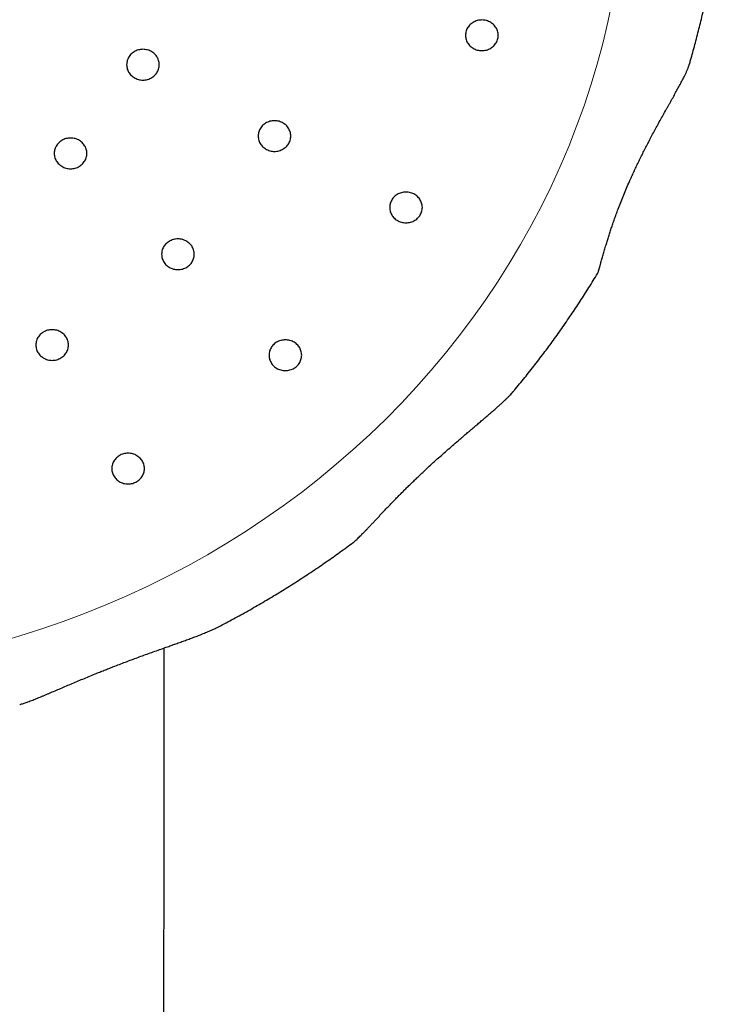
# Model space of a CAD drawing. Header units: millimetres. Extents: x 8 to 495, y 12 to 550.
# Tile 30 of 40: x 281 to 303, y 476 to 506. Entities that reach past the tile are written whole.
import ezdxf

# ---------------------------------------------------------------- set-up
doc = ezdxf.new("R2010")
doc.units = ezdxf.units.MM

msp = doc.modelspace()

# ---------------------------------------------------------------- linework, layer by layer
at = {"color": 7, "linetype": 'Continuous', "lineweight": 30}
msp.add_line((285.741, 485.102), (285.742, 486.944), dxfattribs=at)
at = {"color": 8, "linetype": 'Continuous', "lineweight": 0, "flags": 128}
msp.add_lwpolyline([(280.654, 487.115), (281.326, 487.311), (281.993, 487.524), (282.654, 487.753), (283.308, 487.998), (283.955, 488.26), (284.595, 488.537), (285.226, 488.829), (285.85, 489.138), (286.464, 489.461), (287.07, 489.799), (287.665, 490.153), (288.251, 490.52), (288.826, 490.902), (289.39, 491.298), (289.943, 491.708), (290.485, 492.131), (291.014, 492.568), (291.532, 493.017), (292.036, 493.479), (292.528, 493.953), (293.006, 494.439), (293.47, 494.936), (293.92, 495.445), (294.357, 495.965), (294.778, 496.495), (295.184, 497.036), (295.576, 497.586), (295.952, 498.146), (296.312, 498.715), (296.656, 499.292), (296.984, 499.878), (297.295, 500.471), (297.59, 501.072), (297.868, 501.68), (298.129, 502.295), (298.373, 502.916), (298.599, 503.543), (298.808, 504.175), (298.999, 504.812), (299.173, 505.453), (299.328, 506.099), (299.466, 506.748)], dxfattribs=at)
at = {"color": 7, "linetype": 'Continuous', "lineweight": 30, "flags": 128}
for points in [[(295.47, 506.17), (295.435, 506.169), (295.399, 506.165), (295.364, 506.16), (295.329, 506.151), (295.296, 506.141), (295.263, 506.128), (295.231, 506.113), (295.2, 506.096), (295.171, 506.077), (295.143, 506.055), (295.117, 506.033), (295.092, 506.008), (295.07, 505.982), (295.05, 505.954), (295.031, 505.926), (295.015, 505.896), (295.002, 505.865), (294.991, 505.833), (294.982, 505.8), (294.975, 505.767), (294.972, 505.734), (294.97, 505.7), (294.972, 505.667), (294.975, 505.634), (294.982, 505.601), (294.991, 505.568), (295.002, 505.536), (295.015, 505.505), (295.031, 505.475), (295.05, 505.446), (295.07, 505.419), (295.092, 505.393), (295.117, 505.368), (295.143, 505.345), (295.171, 505.324), (295.2, 505.305), (295.231, 505.288), (295.263, 505.273), (295.296, 505.26), (295.329, 505.25), (295.364, 505.241), (295.399, 505.235), (295.435, 505.232), (295.47, 505.231), (295.506, 505.232), (295.541, 505.235), (295.577, 505.241), (295.611, 505.25), (295.645, 505.26), (295.678, 505.273), (295.71, 505.288), (295.741, 505.305), (295.77, 505.324), (295.798, 505.345), (295.824, 505.368), (295.848, 505.393), (295.871, 505.419), (295.891, 505.446), (295.909, 505.475), (295.925, 505.505), (295.939, 505.536), (295.95, 505.568), (295.959, 505.601), (295.965, 505.634), (295.969, 505.667), (295.97, 505.7), (295.969, 505.734), (295.965, 505.767), (295.959, 505.8), (295.95, 505.833), (295.939, 505.865), (295.925, 505.896), (295.909, 505.926), (295.891, 505.954), (295.871, 505.982), (295.848, 506.008), (295.824, 506.033), (295.798, 506.055), (295.77, 506.077), (295.741, 506.096), (295.71, 506.113), (295.678, 506.128), (295.645, 506.141), (295.611, 506.151), (295.577, 506.16), (295.541, 506.165), (295.506, 506.169), (295.47, 506.17)], [(285.094, 505.271), (285.058, 505.269), (285.022, 505.266), (284.987, 505.26), (284.953, 505.251), (284.919, 505.241), (284.886, 505.228), (284.854, 505.213), (284.823, 505.196), (284.794, 505.177), (284.766, 505.156), (284.74, 505.133), (284.716, 505.108), (284.693, 505.082), (284.673, 505.055), (284.655, 505.026), (284.639, 504.996), (284.625, 504.965), (284.614, 504.933), (284.605, 504.901), (284.599, 504.868), (284.595, 504.834), (284.594, 504.801), (284.595, 504.767), (284.599, 504.734), (284.605, 504.701), (284.614, 504.668), (284.625, 504.636), (284.639, 504.606), (284.655, 504.576), (284.673, 504.547), (284.693, 504.519), (284.716, 504.493), (284.74, 504.468), (284.766, 504.446), (284.794, 504.425), (284.823, 504.405), (284.854, 504.388), (284.886, 504.373), (284.919, 504.36), (284.953, 504.35), (284.987, 504.342), (285.022, 504.336), (285.058, 504.332), (285.094, 504.331), (285.129, 504.332), (285.165, 504.336), (285.2, 504.342), (285.234, 504.35), (285.268, 504.36), (285.301, 504.373), (285.333, 504.388), (285.364, 504.405), (285.393, 504.425), (285.421, 504.446), (285.447, 504.468), (285.471, 504.493), (285.494, 504.519), (285.514, 504.547), (285.532, 504.576), (285.548, 504.606), (285.562, 504.636), (285.573, 504.668), (285.582, 504.701), (285.588, 504.734), (285.592, 504.767), (285.594, 504.801), (285.592, 504.834), (285.588, 504.868), (285.582, 504.901), (285.573, 504.933), (285.562, 504.965), (285.548, 504.996), (285.532, 505.026), (285.514, 505.055), (285.494, 505.082), (285.471, 505.108), (285.447, 505.133), (285.421, 505.156), (285.393, 505.177), (285.364, 505.196), (285.333, 505.213), (285.301, 505.228), (285.268, 505.241), (285.234, 505.251), (285.2, 505.26), (285.165, 505.266), (285.129, 505.269), (285.094, 505.271)], [(289.121, 503.086), (289.085, 503.085), (289.049, 503.081), (289.014, 503.075), (288.98, 503.067), (288.946, 503.056), (288.913, 503.043), (288.881, 503.028), (288.85, 503.011), (288.821, 502.992), (288.793, 502.971), (288.767, 502.948), (288.743, 502.924), (288.72, 502.897), (288.7, 502.87), (288.682, 502.841), (288.666, 502.811), (288.652, 502.78), (288.641, 502.748), (288.632, 502.716), (288.626, 502.683), (288.622, 502.649), (288.621, 502.616), (288.622, 502.582), (288.626, 502.549), (288.632, 502.516), (288.641, 502.484), (288.652, 502.452), (288.666, 502.421), (288.682, 502.391), (288.7, 502.362), (288.72, 502.334), (288.743, 502.308), (288.767, 502.284), (288.793, 502.261), (288.821, 502.24), (288.85, 502.221), (288.881, 502.204), (288.913, 502.189), (288.946, 502.176), (288.98, 502.165), (289.014, 502.157), (289.049, 502.151), (289.085, 502.147), (289.121, 502.146), (289.156, 502.147), (289.192, 502.151), (289.227, 502.157), (289.261, 502.165), (289.295, 502.176), (289.328, 502.189), (289.36, 502.204), (289.391, 502.221), (289.42, 502.24), (289.448, 502.261), (289.474, 502.284), (289.498, 502.308), (289.521, 502.334), (289.541, 502.362), (289.559, 502.391), (289.575, 502.421), (289.589, 502.452), (289.6, 502.484), (289.609, 502.516), (289.615, 502.549), (289.619, 502.582), (289.621, 502.616), (289.619, 502.649), (289.615, 502.683), (289.609, 502.716), (289.6, 502.748), (289.589, 502.78), (289.575, 502.811), (289.559, 502.841), (289.541, 502.87), (289.521, 502.897), (289.498, 502.924), (289.474, 502.948), (289.448, 502.971), (289.42, 502.992), (289.391, 503.011), (289.36, 503.028), (289.328, 503.043), (289.295, 503.056), (289.261, 503.067), (289.227, 503.075), (289.192, 503.081), (289.156, 503.085), (289.121, 503.086)], [(282.877, 502.556), (282.841, 502.554), (282.805, 502.551), (282.77, 502.545), (282.736, 502.537), (282.702, 502.526), (282.669, 502.513), (282.637, 502.498), (282.606, 502.481), (282.577, 502.462), (282.549, 502.441), (282.523, 502.418), (282.499, 502.393), (282.476, 502.367), (282.456, 502.34), (282.438, 502.311), (282.422, 502.281), (282.408, 502.25), (282.397, 502.218), (282.388, 502.186), (282.382, 502.153), (282.378, 502.119), (282.377, 502.086), (282.378, 502.052), (282.382, 502.019), (282.388, 501.986), (282.397, 501.953), (282.408, 501.922), (282.422, 501.891), (282.438, 501.861), (282.456, 501.832), (282.476, 501.804), (282.499, 501.778), (282.523, 501.754), (282.549, 501.731), (282.577, 501.71), (282.606, 501.691), (282.637, 501.673), (282.669, 501.658), (282.702, 501.646), (282.736, 501.635), (282.77, 501.627), (282.805, 501.621), (282.841, 501.617), (282.877, 501.616), (282.912, 501.617), (282.948, 501.621), (282.983, 501.627), (283.018, 501.635), (283.051, 501.646), (283.084, 501.658), (283.116, 501.673), (283.147, 501.691), (283.176, 501.71), (283.204, 501.731), (283.23, 501.754), (283.255, 501.778), (283.277, 501.804), (283.297, 501.832), (283.315, 501.861), (283.331, 501.891), (283.345, 501.922), (283.356, 501.953), (283.365, 501.986), (283.372, 502.019), (283.375, 502.052), (283.377, 502.086), (283.375, 502.119), (283.372, 502.153), (283.365, 502.186), (283.356, 502.218), (283.345, 502.25), (283.331, 502.281), (283.315, 502.311), (283.297, 502.34), (283.277, 502.367), (283.255, 502.393), (283.23, 502.418), (283.204, 502.441), (283.176, 502.462), (283.147, 502.481), (283.116, 502.498), (283.084, 502.513), (283.051, 502.526), (283.018, 502.537), (282.983, 502.545), (282.948, 502.551), (282.912, 502.554), (282.877, 502.556)], [(293.148, 500.901), (293.112, 500.9), (293.076, 500.896), (293.041, 500.89), (293.007, 500.882), (292.973, 500.871), (292.94, 500.859), (292.908, 500.843), (292.877, 500.826), (292.848, 500.807), (292.82, 500.786), (292.794, 500.763), (292.77, 500.739), (292.747, 500.713), (292.727, 500.685), (292.709, 500.656), (292.693, 500.626), (292.679, 500.595), (292.668, 500.563), (292.659, 500.531), (292.653, 500.498), (292.649, 500.465), (292.648, 500.431), (292.649, 500.398), (292.653, 500.364), (292.659, 500.331), (292.668, 500.299), (292.679, 500.267), (292.693, 500.236), (292.709, 500.206), (292.727, 500.177), (292.747, 500.15), (292.77, 500.123), (292.794, 500.099), (292.82, 500.076), (292.848, 500.055), (292.877, 500.036), (292.908, 500.019), (292.94, 500.004), (292.973, 499.991), (293.007, 499.98), (293.041, 499.972), (293.076, 499.966), (293.112, 499.962), (293.148, 499.961), (293.183, 499.962), (293.219, 499.966), (293.254, 499.972), (293.288, 499.98), (293.322, 499.991), (293.355, 500.004), (293.387, 500.019), (293.418, 500.036), (293.447, 500.055), (293.475, 500.076), (293.501, 500.099), (293.525, 500.123), (293.548, 500.15), (293.568, 500.177), (293.586, 500.206), (293.602, 500.236), (293.616, 500.267), (293.627, 500.299), (293.636, 500.331), (293.643, 500.364), (293.646, 500.398), (293.648, 500.431), (293.646, 500.465), (293.643, 500.498), (293.636, 500.531), (293.627, 500.563), (293.616, 500.595), (293.602, 500.626), (293.586, 500.656), (293.568, 500.685), (293.548, 500.713), (293.525, 500.739), (293.501, 500.763), (293.475, 500.786), (293.447, 500.807), (293.418, 500.826), (293.387, 500.843), (293.355, 500.859), (293.322, 500.871), (293.288, 500.882), (293.254, 500.89), (293.219, 500.896), (293.183, 500.9), (293.148, 500.901)], [(286.165, 499.466), (286.129, 499.465), (286.094, 499.461), (286.058, 499.455), (286.024, 499.447), (285.99, 499.436), (285.957, 499.423), (285.925, 499.408), (285.894, 499.391), (285.865, 499.372), (285.837, 499.351), (285.811, 499.328), (285.787, 499.304), (285.764, 499.278), (285.744, 499.25), (285.726, 499.221), (285.71, 499.191), (285.696, 499.16), (285.685, 499.128), (285.676, 499.096), (285.67, 499.063), (285.666, 499.03), (285.665, 498.996), (285.666, 498.963), (285.67, 498.929), (285.676, 498.896), (285.685, 498.864), (285.696, 498.832), (285.71, 498.801), (285.726, 498.771), (285.744, 498.742), (285.764, 498.714), (285.787, 498.688), (285.811, 498.664), (285.837, 498.641), (285.865, 498.62), (285.894, 498.601), (285.925, 498.584), (285.957, 498.569), (285.99, 498.556), (286.024, 498.545), (286.058, 498.537), (286.094, 498.531), (286.129, 498.527), (286.165, 498.526), (286.2, 498.527), (286.236, 498.531), (286.271, 498.537), (286.306, 498.545), (286.339, 498.556), (286.372, 498.569), (286.404, 498.584), (286.435, 498.601), (286.464, 498.62), (286.492, 498.641), (286.518, 498.664), (286.543, 498.688), (286.565, 498.714), (286.585, 498.742), (286.604, 498.771), (286.62, 498.801), (286.633, 498.832), (286.644, 498.864), (286.653, 498.896), (286.66, 498.929), (286.663, 498.963), (286.665, 498.996), (286.663, 499.03), (286.66, 499.063), (286.653, 499.096), (286.644, 499.128), (286.633, 499.16), (286.62, 499.191), (286.604, 499.221), (286.585, 499.25), (286.565, 499.278), (286.543, 499.304), (286.518, 499.328), (286.492, 499.351), (286.464, 499.372), (286.435, 499.391), (286.404, 499.408), (286.372, 499.423), (286.339, 499.436), (286.306, 499.447), (286.271, 499.455), (286.236, 499.461), (286.2, 499.465), (286.165, 499.466)], [(282.313, 496.688), (282.277, 496.687), (282.241, 496.683), (282.206, 496.678), (282.172, 496.669), (282.138, 496.659), (282.105, 496.646), (282.073, 496.631), (282.042, 496.614), (282.013, 496.595), (281.985, 496.573), (281.959, 496.551), (281.935, 496.526), (281.912, 496.5), (281.892, 496.472), (281.874, 496.444), (281.858, 496.414), (281.844, 496.383), (281.833, 496.351), (281.824, 496.318), (281.818, 496.285), (281.814, 496.252), (281.813, 496.218), (281.814, 496.185), (281.818, 496.152), (281.824, 496.119), (281.833, 496.086), (281.844, 496.054), (281.858, 496.023), (281.874, 495.993), (281.892, 495.964), (281.912, 495.937), (281.935, 495.911), (281.959, 495.886), (281.985, 495.863), (282.013, 495.842), (282.042, 495.823), (282.073, 495.806), (282.105, 495.791), (282.138, 495.778), (282.172, 495.768), (282.206, 495.759), (282.241, 495.753), (282.277, 495.75), (282.313, 495.749), (282.348, 495.75), (282.384, 495.753), (282.419, 495.759), (282.453, 495.768), (282.487, 495.778), (282.52, 495.791), (282.552, 495.806), (282.583, 495.823), (282.612, 495.842), (282.64, 495.863), (282.666, 495.886), (282.69, 495.911), (282.713, 495.937), (282.733, 495.964), (282.751, 495.993), (282.767, 496.023), (282.781, 496.054), (282.792, 496.086), (282.801, 496.119), (282.807, 496.152), (282.811, 496.185), (282.813, 496.218), (282.811, 496.252), (282.807, 496.285), (282.801, 496.318), (282.792, 496.351), (282.781, 496.383), (282.767, 496.414), (282.751, 496.444), (282.733, 496.472), (282.713, 496.5), (282.69, 496.526), (282.666, 496.551), (282.64, 496.573), (282.612, 496.595), (282.583, 496.614), (282.552, 496.631), (282.52, 496.646), (282.487, 496.659), (282.453, 496.669), (282.419, 496.678), (282.384, 496.683), (282.348, 496.687), (282.313, 496.688)], [(289.453, 496.376), (289.417, 496.375), (289.382, 496.371), (289.346, 496.365), (289.312, 496.357), (289.278, 496.346), (289.245, 496.334), (289.213, 496.319), (289.182, 496.302), (289.153, 496.282), (289.125, 496.261), (289.099, 496.239), (289.075, 496.214), (289.052, 496.188), (289.032, 496.16), (289.014, 496.131), (288.998, 496.101), (288.984, 496.07), (288.973, 496.039), (288.964, 496.006), (288.958, 495.973), (288.954, 495.94), (288.953, 495.906), (288.954, 495.873), (288.958, 495.839), (288.964, 495.806), (288.973, 495.774), (288.984, 495.742), (288.998, 495.711), (289.014, 495.681), (289.032, 495.652), (289.052, 495.625), (289.075, 495.599), (289.099, 495.574), (289.125, 495.551), (289.153, 495.53), (289.182, 495.511), (289.213, 495.494), (289.245, 495.479), (289.278, 495.466), (289.312, 495.455), (289.346, 495.447), (289.382, 495.441), (289.417, 495.438), (289.453, 495.436), (289.488, 495.438), (289.524, 495.441), (289.559, 495.447), (289.594, 495.455), (289.627, 495.466), (289.66, 495.479), (289.692, 495.494), (289.723, 495.511), (289.752, 495.53), (289.78, 495.551), (289.806, 495.574), (289.831, 495.599), (289.853, 495.625), (289.873, 495.652), (289.892, 495.681), (289.908, 495.711), (289.921, 495.742), (289.932, 495.774), (289.941, 495.806), (289.948, 495.839), (289.951, 495.873), (289.953, 495.906), (289.951, 495.94), (289.948, 495.973), (289.941, 496.006), (289.932, 496.039), (289.921, 496.07), (289.908, 496.101), (289.892, 496.131), (289.873, 496.16), (289.853, 496.188), (289.831, 496.214), (289.806, 496.239), (289.78, 496.261), (289.752, 496.282), (289.723, 496.302), (289.692, 496.319), (289.66, 496.334), (289.627, 496.346), (289.594, 496.357), (289.559, 496.365), (289.524, 496.371), (289.488, 496.375), (289.453, 496.376)], [(284.638, 492.904), (284.602, 492.903), (284.566, 492.899), (284.531, 492.893), (284.497, 492.885), (284.463, 492.874), (284.43, 492.862), (284.398, 492.847), (284.367, 492.83), (284.338, 492.81), (284.31, 492.789), (284.284, 492.766), (284.26, 492.742), (284.237, 492.716), (284.217, 492.688), (284.199, 492.659), (284.183, 492.629), (284.169, 492.598), (284.158, 492.567), (284.149, 492.534), (284.143, 492.501), (284.139, 492.468), (284.138, 492.434), (284.139, 492.401), (284.143, 492.367), (284.149, 492.334), (284.158, 492.302), (284.169, 492.27), (284.183, 492.239), (284.199, 492.209), (284.217, 492.18), (284.237, 492.153), (284.26, 492.127), (284.284, 492.102), (284.31, 492.079), (284.338, 492.058), (284.367, 492.039), (284.398, 492.022), (284.43, 492.007), (284.463, 491.994), (284.497, 491.983), (284.531, 491.975), (284.566, 491.969), (284.602, 491.966), (284.638, 491.964), (284.673, 491.966), (284.709, 491.969), (284.744, 491.975), (284.778, 491.983), (284.812, 491.994), (284.845, 492.007), (284.877, 492.022), (284.908, 492.039), (284.937, 492.058), (284.965, 492.079), (284.991, 492.102), (285.015, 492.127), (285.038, 492.153), (285.058, 492.18), (285.076, 492.209), (285.092, 492.239), (285.106, 492.27), (285.117, 492.302), (285.126, 492.334), (285.132, 492.367), (285.136, 492.401), (285.138, 492.434), (285.136, 492.468), (285.132, 492.501), (285.126, 492.534), (285.117, 492.567), (285.106, 492.598), (285.092, 492.629), (285.076, 492.659), (285.058, 492.688), (285.038, 492.716), (285.015, 492.742), (284.991, 492.766), (284.965, 492.789), (284.937, 492.81), (284.908, 492.83), (284.877, 492.847), (284.845, 492.862), (284.812, 492.874), (284.778, 492.885), (284.744, 492.893), (284.709, 492.899), (284.673, 492.903), (284.638, 492.904)]]:
    msp.add_lwpolyline(points, dxfattribs=at)
at = {"color": 7, "linetype": 'Continuous', "lineweight": 30}
for points, knots in [([(301.827, 504.819), (301.839, 504.859), (301.874, 504.978), (301.93, 505.177), (301.995, 505.415), (302.058, 505.654), (302.119, 505.894), (302.178, 506.134), (302.234, 506.374), (302.289, 506.615), (302.341, 506.857), (302.39, 507.099), (302.438, 507.341), (302.483, 507.583), (302.526, 507.826), (302.567, 508.07), (302.606, 508.313), (302.642, 508.557), (302.667, 508.733), (302.679, 508.827), (302.681, 508.84)], [0, 0, 0, 0, 0.030289, 0.090323, 0.150354, 0.210382, 0.270407, 0.330429, 0.390449, 0.450466, 0.51048, 0.570492, 0.630501, 0.690508, 0.750513, 0.810516, 0.870517, 0.930516, 0.990514, 1, 1, 1, 1]), ([(299.99, 501.22), (300.012, 501.27), (300.056, 501.369), (300.124, 501.518), (300.193, 501.667), (300.265, 501.817), (300.338, 501.968), (300.414, 502.119), (300.491, 502.271), (300.571, 502.427), (300.656, 502.589), (300.745, 502.755), (300.835, 502.922), (300.927, 503.089), (301.021, 503.258), (301.099, 503.398), (301.163, 503.511), (301.21, 503.595), (301.257, 503.679), (301.302, 503.759), (301.345, 503.836), (301.385, 503.908), (301.425, 503.981), (301.465, 504.053), (301.504, 504.124), (301.542, 504.195), (301.579, 504.266), (301.616, 504.335), (301.654, 504.411), (301.694, 504.492), (301.727, 504.562), (301.751, 504.617), (301.769, 504.657), (301.785, 504.696), (301.802, 504.74), (301.817, 504.782), (301.824, 504.809), (301.827, 504.819)], [0, 0, 0, 0, 0.039425, 0.078872, 0.118385, 0.157921, 0.197722, 0.237548, 0.277455, 0.317391, 0.361057, 0.40477, 0.448641, 0.492574, 0.537306, 0.582131, 0.604704, 0.627295, 0.649939, 0.672603, 0.69237, 0.71229, 0.73223, 0.752237, 0.772268, 0.792613, 0.812991, 0.833487, 0.854028, 0.881264, 0.908645, 0.922591, 0.936562, 0.950615, 0.964699, 0.986403, 1, 1, 1, 1]), ([(299.017, 498.417), (299.018, 498.418), (299.021, 498.422), (299.028, 498.438), (299.036, 498.463), (299.045, 498.489), (299.053, 498.514), (299.061, 498.542), (299.07, 498.572), (299.079, 498.605), (299.089, 498.641), (299.1, 498.679), (299.112, 498.725), (299.127, 498.779), (299.145, 498.843), (299.164, 498.91), (299.184, 498.98), (299.204, 499.053), (299.226, 499.129), (299.249, 499.207), (299.278, 499.302), (299.313, 499.416), (299.355, 499.549), (299.399, 499.686), (299.446, 499.826), (299.495, 499.969), (299.547, 500.115), (299.601, 500.262), (299.663, 500.428), (299.734, 500.611), (299.815, 500.812), (299.9, 501.016), (299.96, 501.152), (299.99, 501.22)], [0, 0, 0, 0, 0.007928, 0.035366, 0.062967, 0.080812, 0.09869, 0.116662, 0.134662, 0.152963, 0.171286, 0.189675, 0.208083, 0.234465, 0.260892, 0.287438, 0.314018, 0.340962, 0.367933, 0.394979, 0.422046, 0.464784, 0.507588, 0.550566, 0.593594, 0.637155, 0.680756, 0.724469, 0.768217, 0.825999, 0.883849, 0.941893, 1, 1, 1, 1]), ([(296.452, 494.818), (296.469, 494.839), (296.541, 494.923), (296.665, 495.074), (296.823, 495.269), (296.98, 495.467), (297.135, 495.665), (297.288, 495.864), (297.44, 496.065), (297.589, 496.267), (297.737, 496.471), (297.882, 496.675), (298.026, 496.881), (298.168, 497.088), (298.308, 497.296), (298.446, 497.505), (298.582, 497.715), (298.717, 497.926), (298.849, 498.139), (298.949, 498.302), (299.004, 498.395), (299.017, 498.417)], [0, 0, 0, 0, 0.018093, 0.074889, 0.131681, 0.188468, 0.245251, 0.302029, 0.358803, 0.415573, 0.472339, 0.5291, 0.585857, 0.642609, 0.699358, 0.756102, 0.812841, 0.869576, 0.926307, 0.983034, 1, 1, 1, 1]), ([(293.66, 492.319), (293.713, 492.368), (293.82, 492.468), (293.982, 492.617), (294.147, 492.766), (294.315, 492.915), (294.485, 493.065), (294.658, 493.215), (294.803, 493.34), (294.92, 493.439), (295.015, 493.521), (295.119, 493.609), (295.231, 493.703), (295.343, 493.798), (295.455, 493.893), (295.566, 493.988), (295.678, 494.083), (295.788, 494.178), (295.882, 494.261), (295.961, 494.331), (296.026, 494.389), (296.089, 494.447), (296.151, 494.506), (296.212, 494.564), (296.271, 494.621), (296.327, 494.679), (296.377, 494.732), (296.419, 494.779), (296.442, 494.806), (296.452, 494.818)], [0, 0, 0, 0, 0.05735, 0.114754, 0.17233, 0.229967, 0.288328, 0.346763, 0.405442, 0.43483, 0.464218, 0.501667, 0.539148, 0.576739, 0.614371, 0.652535, 0.690759, 0.729194, 0.767716, 0.791617, 0.815547, 0.839574, 0.86364, 0.88818, 0.912773, 0.937551, 0.962403, 0.983101, 1, 1, 1, 1]), ([(291.527, 490.171), (291.54, 490.181), (291.568, 490.203), (291.613, 490.242), (291.662, 490.286), (291.712, 490.335), (291.765, 490.387), (291.821, 490.443), (291.879, 490.503), (291.939, 490.567), (292.002, 490.633), (292.068, 490.703), (292.139, 490.779), (292.215, 490.859), (292.292, 490.941), (292.371, 491.025), (292.452, 491.111), (292.534, 491.198), (292.618, 491.286), (292.705, 491.375), (292.793, 491.467), (292.884, 491.559), (292.976, 491.653), (293.069, 491.746), (293.164, 491.841), (293.261, 491.936), (293.358, 492.03), (293.457, 492.126), (293.558, 492.222), (293.626, 492.286), (293.66, 492.319)], [0, 0, 0, 0, 0.0311907, 0.0641256, 0.0955314, 0.127026, 0.1587558, 0.1905513, 0.223049, 0.2555982, 0.288285, 0.3210109, 0.3574415, 0.3939132, 0.4304958, 0.4671106, 0.5040678, 0.5410515, 0.5781081, 0.6151865, 0.6533273, 0.6914884, 0.729707, 0.7679435, 0.8063754, 0.8448237, 0.88332, 0.9218318, 0.9609081, 1, 1, 1, 1]), ([(287.408, 487.592), (287.409, 487.592), (287.485, 487.631), (287.637, 487.712), (287.865, 487.833), (288.091, 487.957), (288.315, 488.082), (288.539, 488.209), (288.761, 488.338), (288.983, 488.469), (289.203, 488.602), (289.421, 488.736), (289.639, 488.873), (289.855, 489.011), (290.07, 489.151), (290.284, 489.292), (290.496, 489.436), (290.707, 489.581), (290.917, 489.728), (291.125, 489.876), (291.329, 490.024), (291.462, 490.123), (291.527, 490.171)], [0, 0, 0, 0, 0.000169, 0.052961, 0.105751, 0.158538, 0.211323, 0.264105, 0.316885, 0.369662, 0.422436, 0.475207, 0.527976, 0.580741, 0.633504, 0.686264, 0.73902, 0.791774, 0.844525, 0.897272, 0.950017, 1, 1, 1, 1]), ([(284.187, 486.371), (284.249, 486.394), (284.372, 486.442), (284.558, 486.513), (284.746, 486.583), (284.934, 486.653), (285.124, 486.723), (285.315, 486.792), (285.506, 486.86), (285.683, 486.923), (285.845, 486.98), (285.992, 487.032), (286.139, 487.085), (286.285, 487.137), (286.431, 487.19), (286.576, 487.243), (286.719, 487.296), (286.839, 487.342), (286.936, 487.381), (287.012, 487.412), (287.087, 487.443), (287.161, 487.475), (287.233, 487.507), (287.303, 487.539), (287.362, 487.568), (287.396, 487.585), (287.408, 487.592)], [0, 0, 0, 0, 0.055623, 0.111288, 0.167084, 0.222924, 0.2793, 0.335728, 0.392328, 0.448993, 0.492868, 0.536781, 0.580821, 0.62491, 0.669614, 0.714388, 0.759406, 0.804524, 0.829924, 0.855348, 0.880856, 0.906396, 0.932334, 0.958316, 0.984448, 1, 1, 1, 1]), ([(281.318, 485.213), (281.329, 485.216), (281.357, 485.223), (281.403, 485.237), (281.458, 485.255), (281.514, 485.274), (281.576, 485.296), (281.644, 485.321), (281.717, 485.349), (281.791, 485.378), (281.868, 485.409), (281.947, 485.441), (282.027, 485.474), (282.108, 485.508), (282.218, 485.554), (282.357, 485.613), (282.529, 485.687), (282.704, 485.761), (282.883, 485.838), (283.066, 485.915), (283.252, 485.993), (283.44, 486.071), (283.612, 486.142), (283.768, 486.205), (283.907, 486.26), (284.046, 486.316), (284.14, 486.352), (284.187, 486.371)], [0, 0, 0, 0, 0.01547, 0.039567, 0.063698, 0.087923, 0.112174, 0.14116, 0.170182, 0.199303, 0.228452, 0.257907, 0.287386, 0.316928, 0.34649, 0.40543, 0.464484, 0.523841, 0.583283, 0.643646, 0.704079, 0.764706, 0.825392, 0.868995, 0.912618, 0.956299, 1, 1, 1, 1]), ([(285.751, 420.378), (285.75, 420.576), (285.75, 420.974), (285.75, 421.575), (285.749, 422.184), (285.749, 422.801), (285.749, 423.422), (285.748, 424.047), (285.748, 424.676), (285.747, 425.312), (285.747, 425.982), (285.746, 426.687), (285.746, 427.396), (285.746, 427.887), (285.745, 428.156), (285.745, 428.231), (285.745, 428.305), (285.745, 428.38), (285.745, 428.453), (285.745, 428.52), (285.745, 428.672), (285.745, 428.913), (285.745, 429.251), (285.745, 429.595), (285.744, 429.945), (285.744, 430.31), (285.744, 430.689), (285.744, 431.083), (285.744, 431.484), (285.743, 431.893), (285.743, 432.309), (285.743, 432.725), (285.743, 433.14), (285.743, 433.553), (285.742, 433.973), (285.742, 434.399), (285.742, 434.79), (285.742, 435.145), (285.742, 435.462), (285.741, 435.782), (285.741, 436.105), (285.741, 436.434), (285.741, 436.77), (285.741, 437.205), (285.741, 437.733), (285.74, 438.35), (285.74, 438.954), (285.74, 439.545), (285.739, 440.122), (285.739, 440.693), (285.739, 441.256), (285.739, 441.809), (285.738, 442.352), (285.738, 442.884), (285.738, 443.409), (285.738, 443.96), (285.738, 444.536), (285.737, 445.134), (285.737, 445.723), (285.737, 446.303), (285.737, 446.872), (285.736, 447.432), (285.736, 447.983), (285.736, 448.523), (285.736, 449.054), (285.735, 449.576), (285.735, 450.088), (285.735, 450.58), (285.735, 451.055), (285.735, 451.511), (285.735, 451.958), (285.734, 452.398), (285.734, 452.702), (285.734, 452.875), (285.734, 452.918), (285.734, 452.961), (285.734, 453.005), (285.734, 453.048), (285.734, 453.092), (285.734, 453.2), (285.734, 453.437), (285.734, 453.914), (285.734, 454.768), (285.734, 455.89), (285.733, 457.168), (285.733, 458.483), (285.733, 459.883), (285.733, 461.368), (285.733, 462.862), (285.733, 464.364), (285.733, 465.873), (285.734, 467.016), (285.734, 467.789), (285.734, 468.192), (285.734, 468.594), (285.734, 468.992), (285.734, 469.762), (285.734, 470.89), (285.735, 472.384), (285.735, 473.867), (285.736, 475.229), (285.736, 476.259), (285.737, 476.812), (285.737, 477.022), (285.737, 477.098), (285.737, 477.182), (285.737, 477.271), (285.737, 477.359), (285.737, 477.558), (285.737, 477.865), (285.737, 478.277), (285.738, 478.679), (285.738, 479.072), (285.738, 479.443), (285.738, 479.794), (285.738, 480.125), (285.738, 480.448), (285.739, 480.763), (285.739, 481.069), (285.739, 481.368), (285.739, 481.668), (285.739, 481.968), (285.739, 482.269), (285.739, 482.559), (285.74, 482.84), (285.74, 483.111), (285.74, 483.372), (285.74, 483.624), (285.74, 483.866), (285.74, 484.098), (285.741, 484.319), (285.741, 484.529), (285.741, 484.728), (285.741, 484.918), (285.741, 485.041), (285.741, 485.101)], [0, 0, 0, 0, 0.009128, 0.018378, 0.027748, 0.037238, 0.04685, 0.056407, 0.066081, 0.075871, 0.085776, 0.097009, 0.108386, 0.118519, 0.119663, 0.120809, 0.121956, 0.123104, 0.124254, 0.125311, 0.126195, 0.13128, 0.136469, 0.141761, 0.147157, 0.152655, 0.1586, 0.164661, 0.170839, 0.177132, 0.183541, 0.190066, 0.196324, 0.202686, 0.20915, 0.215717, 0.222386, 0.227213, 0.232092, 0.237024, 0.242008, 0.247044, 0.252223, 0.25752, 0.267139, 0.276643, 0.28603, 0.295042, 0.303944, 0.312737, 0.32142, 0.329994, 0.338308, 0.346517, 0.35462, 0.362619, 0.372004, 0.381239, 0.390326, 0.399265, 0.408054, 0.416696, 0.425189, 0.433534, 0.44173, 0.449779, 0.45768, 0.465433, 0.472608, 0.479652, 0.486566, 0.493349, 0.500001, 0.500671, 0.501342, 0.502012, 0.502682, 0.503353, 0.504024, 0.504694, 0.508386, 0.514986, 0.526798, 0.547981, 0.56699, 0.58609, 0.608946, 0.631928, 0.655039, 0.678276, 0.701641, 0.725134, 0.731357, 0.73759, 0.743831, 0.750077, 0.756056, 0.779637, 0.802511, 0.82552, 0.848664, 0.865859, 0.873448, 0.874443, 0.87561, 0.876992, 0.878368, 0.879737, 0.8811, 0.887645, 0.894039, 0.900281, 0.906371, 0.912309, 0.917576, 0.922717, 0.927733, 0.932623, 0.937387, 0.942027, 0.94654, 0.95136, 0.956029, 0.960545, 0.964909, 0.969122, 0.973182, 0.977091, 0.980848, 0.984453, 0.987905, 0.991149, 0.994246, 0.997196, 1, 1, 1, 1])]:
    msp.add_open_spline(points, degree=3, knots=knots, dxfattribs=at)

doc.saveas('drawing.dxf')
